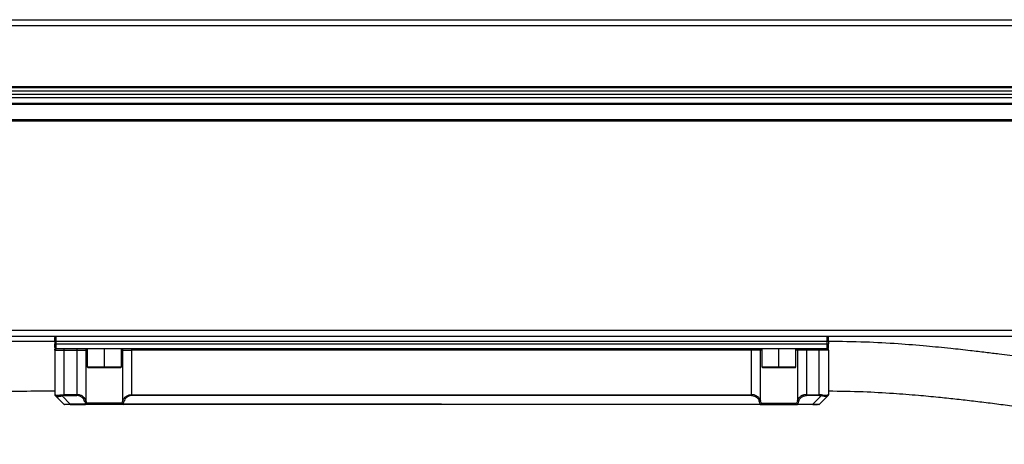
# Model space of a CAD drawing. Header units: millimetres. Extents: x -417 to 2052, y 446 to 879.
# Tile 18 of 21: x 1734 to 1893, y 630 to 699. Entities that reach past the tile are written whole.
import ezdxf

# ---------------------------------------------------------------- set-up
doc = ezdxf.new("R2010")
doc.units = ezdxf.units.MM

# ---------------------------------------------------------------- blocks, each defined once
blk = doc.blocks.new('Drawing View6')
at = {"color": 7, "linetype": 'Continuous', "lineweight": 25}
for p, q in [((-406, 60.64), (84, 60.64)), ((84, 59.64), (-406, 59.64)), ((-406, 49.84), (84, 49.84)), ((84, 49.64), (-406, 49.64)), ((-411, 49.14), (89, 49.14)), ((89, 48.54), (-411, 48.54)), ((-411, 48.04), (89, 48.04)), ((-406, 47.14), (84, 47.14)), ((84, 46.94), (-406, 46.94)), ((84, 44.44), (-406, 44.44)), ((84, 44.24), (-406, 44.24)), ((-410.8, 10.44), (88.8, 10.44)), ((88.8, 9.44), (-410.8, 9.44)), ((-223.5, 8.64), (-223.5, 9.24)), ((-223.5, 8.64), (-223.5, 8.24)), ((-223.5, 8.64), (-223.3, 8.64)), ((-223.3, 8.24), (-223.5, 8.24)), ((-223.5, 7.64), (-223.5, 8.24)), ((-223.3, 8.64), (-223.3, 9.44)), ((-98.7, 8.64), (-223.3, 8.64)), ((-223.3, 8.24), (-223.3, 8.64)), ((-223.3, 7.44), (-223.3, 8.24)), ((-223.3, 8.24), (-98.7, 8.24)), ((-98.7, 8.64), (-98.7, 9.44)), ((-98.7, 8.24), (-98.7, 8.64)), ((-98.5, 8.64), (-98.7, 8.64)), ((-98.7, 8.24), (-98.5, 8.24)), ((-98.7, 7.44), (-98.7, 8.24)), ((-98.5, 8.64), (-98.5, 9.24)), ((-98.5, 8.64), (-98.5, 8.24)), ((-98.5, 7.64), (-98.5, 8.24)), ((-223.5, 7.6), (-223.44, 7.25)), ((-223.5, 7.24), (-223.5, 7.4)), ((-223.5, 7.24), (-222, 7.24)), ((-223.5, 7.24), (-223.5, 0.02)), ((-223.4, 7.34), (-223.3, 7.44)), ((-216.75, 7.44), (-223.3, 7.44)), ((-222, 7.24), (-219.93, 7.24)), ((-222, 0.02), (-222, 7.24)), ((-219.93, 7.44), (-219.93, 7.24)), ((-219.93, 7.24), (-218.48, 7.24)), ((-219.93, 7.24), (-219.93, 0.02)), ((-218.48, 7.24), (-218.48, -0.92)), ((-218.48, 7.24), (-218.25, 7.24)), ((-218.25, 7.44), (-218.25, 4.54)), ((-215.5, 7.44), (-216.75, 7.44)), ((-215.5, 4.54), (-215.5, 7.44)), ((-214.25, 7.44), (-215.5, 7.44)), ((-107.75, 7.44), (-214.25, 7.44)), ((-212.75, 4.54), (-212.75, 7.44)), ((-212.75, 7.24), (-212.52, 7.24)), ((-212.52, 7.24), (-211.07, 7.24)), ((-212.52, -0.92), (-212.52, 7.24)), ((-110.93, 7.24), (-211.07, 7.24)), ((-211.07, 0.02), (-211.07, 7.24)), ((-109.48, 7.24), (-110.93, 7.24)), ((-110.93, 0.02), (-110.93, 7.24)), ((-109.48, -0.92), (-109.48, 7.24)), ((-109.25, 7.24), (-109.48, 7.24)), ((-109.25, 7.44), (-109.25, 4.54)), ((-106.5, 7.44), (-107.75, 7.44)), ((-106.5, 4.54), (-106.5, 7.44)), ((-105.25, 7.44), (-106.5, 7.44)), ((-98.7, 7.44), (-105.25, 7.44)), ((-103.75, 4.54), (-103.75, 7.44)), ((-103.52, 7.24), (-103.75, 7.24)), ((-102.07, 7.24), (-103.52, 7.24)), ((-103.52, 7.24), (-103.52, -0.92)), ((-102.07, 7.44), (-102.07, 7.24)), ((-100, 7.24), (-102.07, 7.24)), ((-102.07, 7.24), (-102.07, 0.02)), ((-98.5, 7.24), (-100, 7.24)), ((-100, 0.02), (-100, 7.24)), ((-98.61, 7.35), (-98.7, 7.44)), ((-98.56, 7.25), (-98.5, 7.6)), ((-98.5, 7.24), (-98.5, 7.4)), ((-98.5, 7.24), (-98.5, 0.02)), ((-218.25, 4.54), (-218.15, 4.44)), ((-218.25, 4.54), (-215.5, 4.54)), ((-218.15, 4.44), (-215.5, 4.44)), ((-215.5, 4.54), (-212.75, 4.54)), ((-215.5, 4.54), (-215.5, 4.44)), ((-215.5, 4.44), (-212.85, 4.44)), ((-212.85, 4.44), (-212.75, 4.54)), ((-109.25, 4.54), (-109.15, 4.44)), ((-109.25, 4.54), (-106.5, 4.54)), ((-109.15, 4.44), (-106.5, 4.44)), ((-106.5, 4.54), (-103.75, 4.54)), ((-106.5, 4.54), (-106.5, 4.44)), ((-106.5, 4.44), (-103.85, 4.44)), ((-103.85, 4.44), (-103.75, 4.54)), ((-223.5, 0.02), (-223.49, 0.01)), ((-223.49, 0.01), (-223.45, -0.02)), ((-219.93, 0.02), (-222, 0.02)), ((-219.93, 0.02), (-219.93, -0.12)), ((-211.07, -0.12), (-211.07, 0.02)), ((-211.07, 0.02), (-110.93, 0.02)), ((-110.93, -0.12), (-110.93, 0.02)), ((-102.07, 0.02), (-102.07, -0.12)), ((-102.07, 0.02), (-100, 0.02)), ((-98.51, 0.01), (-98.55, -0.02)), ((-98.5, 0.02), (-98.51, 0.01)), ((-223.48, -0.02), (-223.47, -0.09)), ((-223.44, -0.12), (-223.46, -0.08)), ((-223.46, -0.1), (-223.42, -0.13)), ((-223.4, -0.16), (-223.31, -0.21)), ((-222.06, -1.5), (-223.4, -0.16)), ((-222.34, -0.16), (-221, -1.5)), ((-222.04, -1.5), (-221.98, -1.54)), ((-222, -0.12), (-219.93, -0.12)), ((-218.52, -1.5), (-221, -1.5)), ((-221, -1.56), (-221, -1.5)), ((-221, -1.56), (-218.52, -1.56)), ((-212.48, -1.56), (-218.52, -1.56)), ((-212.66, -1.36), (-218.34, -1.36)), ((-161, -1.5), (-212.48, -1.5)), ((-212.48, -1.56), (-212.48, -1.5)), ((-109.52, -1.56), (-212.48, -1.56)), ((-110.93, -0.12), (-211.07, -0.12)), ((-161, -1.5), (-109.52, -1.5)), ((-109.52, -1.56), (-109.52, -1.5)), ((-109.52, -1.56), (-103.48, -1.56)), ((-109.34, -1.36), (-103.66, -1.36)), ((-103.48, -1.5), (-101, -1.5)), ((-101, -1.56), (-103.48, -1.56)), ((-100, -0.12), (-102.07, -0.12)), ((-99.66, -0.16), (-101, -1.5)), ((-101, -1.56), (-101, -1.5)), ((-100.02, -1.54), (-99.96, -1.5)), ((-99.94, -1.5), (-98.6, -0.16)), ((-98.6, -0.16), (-98.69, -0.21)), ((-98.58, -0.13), (-98.54, -0.1)), ((-98.58, -0.13), (-98.58, -0.13)), ((-98.53, -0.09), (-98.52, -0.02))]:
    blk.add_line(p, q, dxfattribs=at)
at = {"color": 7, "linetype": 'Continuous', "lineweight": 25, "flags": 128}
for points in [[(-222, 7.24), (-222, 7.28), (-222, 7.32), (-222, 7.35), (-222, 7.38), (-222, 7.41), (-222, 7.43), (-222, 7.44), (-222, 7.44)], [(-211.07, 7.24), (-211.07, 7.28), (-211.07, 7.32), (-211.07, 7.35), (-211.07, 7.38), (-211.07, 7.41), (-211.07, 7.43), (-211.07, 7.44), (-211.07, 7.44)], [(-110.93, 7.24), (-110.93, 7.28), (-110.93, 7.32), (-110.93, 7.35), (-110.93, 7.38), (-110.93, 7.41), (-110.93, 7.43), (-110.93, 7.44), (-110.93, 7.44)], [(-100, 7.24), (-100, 7.28), (-100, 7.32), (-100, 7.35), (-100, 7.38), (-100, 7.41), (-100, 7.43), (-100, 7.44), (-100, 7.44)], [(-222, -0.12), (-222, -0.1), (-222, -0.09), (-222, -0.07), (-222, -0.05), (-222, -0.03), (-222, -0.02), (-222, 0), (-222, 0.02)], [(-100, -0.12), (-100, -0.1), (-100, -0.09), (-100, -0.07), (-100, -0.05), (-100, -0.03), (-100, -0.02), (-100, 0), (-100, 0.02)], [(-218.52, -1.5), (-218.52, -1.51), (-218.52, -1.53), (-218.52, -1.54), (-218.52, -1.54), (-218.52, -1.55), (-218.52, -1.56), (-218.52, -1.56), (-218.52, -1.56)], [(-103.48, -1.5), (-103.48, -1.51), (-103.48, -1.53), (-103.48, -1.54), (-103.48, -1.54), (-103.48, -1.55), (-103.48, -1.56), (-103.48, -1.56), (-103.48, -1.56)]]:
    blk.add_lwpolyline(points, dxfattribs=at)
at = {"color": 7, "linetype": 'Continuous', "lineweight": 25}
for centre, radius, start, end in [((-223.3, 9.24), 0.2, 90, 180), ((-98.7, 9.24), 0.2, 0, 90), ((-223.3, 7.64), 0.2, 180, 270), ((-218.29, 7.24), 0.196, 91.1195, 181.0776), ((-212.71, 7.24), 0.196, 358.9225, 88.8804), ((-109.29, 7.24), 0.196, 91.1196, 181.0775), ((-103.71, 7.24), 0.196, 358.9224, 88.8805), ((-98.7, 7.64), 0.2, 270, 360), ((-223.3, 0.02), 0.2, 180, 225), ((-98.7, 0.02), 0.2, 315, 0), ((-221.92, -1.36), 0.2, 225.0023, 270), ((-218.56, -1.25), 0.253, 280.4845, 334.9194), ((-218.53, -1.37), 0.192, 272.661, 2.434), ((-212.47, -1.37), 0.192, 177.566, 267.3391), ((-109.53, -1.37), 0.192, 272.6609, 2.434), ((-103.44, -1.25), 0.253, 205.0806, 259.5155), ((-103.47, -1.37), 0.192, 177.566, 267.339), ((-100.08, -1.36), 0.2, 270, 314.9977)]:
    blk.add_arc(centre, radius, start, end, dxfattribs=at)
for points, knots in [([(-223.5, 8.63), (-225.63, 8.63), (-229.62, 8.62), (-235.23, 8.57), (-240.05, 8.5), (-244.11, 8.42), (-248.43, 8.32), (-253.34, 8.2), (-260.66, 7.97), (-269.62, 7.64), (-280.85, 7.14), (-292.72, 6.53), (-305.07, 5.82), (-315.69, 5.16), (-324.65, 4.59), (-332.33, 4.09), (-340.44, 3.57), (-348.82, 3.03), (-357.03, 2.51), (-363.41, 2.13), (-368.02, 1.86), (-371.27, 1.68), (-374.88, 1.48), (-379.08, 1.26), (-383.94, 1.02), (-389.83, 0.76), (-396.8, 0.48), (-404.92, 0.23), (-413.52, 0.04), (-419.4, 0.01), (-422.3, 0)], [0, 0, 0, 0, 0.032092, 0.060223, 0.084448, 0.104815, 0.121364, 0.149681, 0.178759, 0.231803, 0.284893, 0.348095, 0.411045, 0.471275, 0.508554, 0.546397, 0.587306, 0.631021, 0.67293, 0.711383, 0.727229, 0.742625, 0.760454, 0.781634, 0.806105, 0.833797, 0.870458, 0.911332, 0.95625, 1, 1, 1, 1]), ([(0, 0), (-1.82, 0.01), (-5.51, 0.03), (-10.8, 0.2), (-15.63, 0.42), (-19.75, 0.66), (-23.19, 0.9), (-26.16, 1.13), (-28.87, 1.37), (-33.56, 1.81), (-40.3, 2.53), (-48.61, 3.57), (-56.51, 4.64), (-63.8, 5.64), (-69.33, 6.37), (-73.2, 6.85), (-75.81, 7.16), (-78.99, 7.51), (-82.88, 7.89), (-87.46, 8.26), (-92.75, 8.56), (-96.51, 8.61), (-98.5, 8.63)], [0, 0, 0, 0, 0.055262, 0.111731, 0.160457, 0.201966, 0.236681, 0.265127, 0.292046, 0.319389, 0.407821, 0.497442, 0.573487, 0.649443, 0.720404, 0.742639, 0.767696, 0.800059, 0.839575, 0.8861, 0.939555, 1, 1, 1, 1]), ([(-98.5, 7.24), (-98.51, 7.29), (-98.52, 7.35), (-98.58, 7.38), (-98.59, 7.39)], [0, 0, 0, 0, 0.835334, 1, 1, 1, 1]), ([(-422.3, -8.01), (-420.92, -8), (-418.03, -7.99), (-413.82, -7.94), (-409.87, -7.88), (-406.53, -7.8), (-403.71, -7.73), (-398.19, -7.57), (-386.64, -7.15), (-371.74, -6.39), (-356.66, -5.49), (-344.7, -4.73), (-333.93, -4.03), (-323.94, -3.38), (-314.39, -2.77), (-304.66, -2.17), (-295.35, -1.63), (-288.16, -1.25), (-282.56, -0.96), (-277.98, -0.74), (-272.59, -0.5), (-266.38, -0.24), (-259.38, 0.01), (-251.58, 0.25), (-242.98, 0.45), (-233.53, 0.6), (-226.94, 0.62), (-223.5, 0.63)], [0, 0, 0, 0, 0.0207369, 0.0435791, 0.0634461, 0.080289, 0.0940664, 0.1058997, 0.163485, 0.2683298, 0.3307388, 0.3912998, 0.4489246, 0.4934306, 0.5421243, 0.5932333, 0.6403277, 0.6827726, 0.7017762, 0.7247721, 0.7518563, 0.7830852, 0.818523, 0.8574952, 0.9006739, 0.9481442, 1, 1, 1, 1]), ([(-218.48, -0.92), (-218.5, -0.89), (-218.52, -0.82), (-218.56, -0.73), (-218.62, -0.64), (-218.67, -0.56), (-218.76, -0.46), (-218.89, -0.33), (-219.09, -0.19), (-219.29, -0.09), (-219.5, -0.03), (-219.71, 0.02), (-219.86, 0.02), (-219.93, 0.02)], [0, 0, 0, 0, 0.072354, 0.140597, 0.204747, 0.264823, 0.32085, 0.460477, 0.586941, 0.700281, 0.806821, 0.904416, 1, 1, 1, 1]), ([(-212.52, -0.92), (-212.46, -0.76), (-212.38, -0.61), (-212.16, -0.37), (-212.03, -0.27), (-211.64, -0.04), (-211.35, 0.02), (-211.07, 0.02)], [0, 0, 0, 0, 0.25, 0.25, 0.5, 0.5, 1, 1, 1, 1]), ([(-109.48, -0.92), (-109.54, -0.76), (-109.62, -0.61), (-109.84, -0.37), (-109.97, -0.27), (-110.36, -0.04), (-110.65, 0.02), (-110.93, 0.02)], [0, 0, 0, 0, 0.25, 0.25, 0.5, 0.5, 1, 1, 1, 1]), ([(-102.07, 0.02), (-102.11, 0.02), (-102.17, 0.02), (-102.27, 0.01), (-102.38, 0), (-102.48, -0.03), (-102.59, -0.06), (-102.7, -0.09), (-102.8, -0.14), (-102.93, -0.2), (-103.06, -0.3), (-103.21, -0.42), (-103.34, -0.57), (-103.45, -0.74), (-103.49, -0.86), (-103.52, -0.92)], [0, 0, 0, 0, 0.0440991, 0.0905097, 0.139122, 0.1898272, 0.2426312, 0.2974928, 0.3544111, 0.4133415, 0.5116808, 0.6195272, 0.736845, 0.8636736, 1, 1, 1, 1]), ([(-98.5, 0.63), (-96.62, 0.61), (-93.13, 0.56), (-88.28, 0.28), (-84.24, -0.03), (-80.92, -0.35), (-78.07, -0.65), (-75.39, -0.95), (-72.68, -1.28), (-65.05, -2.25), (-56.14, -3.51), (-46.02, -4.82), (-39.79, -5.56), (-34.7, -6.11), (-30.36, -6.53), (-26.22, -6.89), (-21.61, -7.24), (-16.65, -7.54), (-11.42, -7.79), (-5.79, -7.96), (-1.91, -7.99), (0, -8)], [0, 0, 0, 0, 0.056895, 0.105996, 0.14709, 0.179872, 0.206877, 0.23405, 0.261615, 0.289591, 0.467214, 0.534518, 0.599014, 0.657337, 0.689572, 0.731379, 0.783371, 0.829519, 0.882258, 0.942086, 1, 1, 1, 1]), ([(-222.39, -0.02), (-222.42, -0.03), (-222.5, -0.05), (-222.6, -0.07), (-222.71, -0.08), (-222.8, -0.1), (-222.89, -0.1), (-222.98, -0.11), (-223.08, -0.11), (-223.19, -0.11), (-223.3, -0.09), (-223.39, -0.06), (-223.43, -0.04), (-223.45, -0.02)], [0, 0, 0, 0, 0.0738346, 0.1467635, 0.2188536, 0.2901736, 0.360795, 0.4307911, 0.5002372, 0.6219624, 0.7455734, 0.8714622, 1, 1, 1, 1]), ([(-223.4, -0.16), (-223.41, -0.15), (-223.43, -0.13), (-223.43, -0.13), (-223.43, -0.13)], [0, 0, 0, 0, 0.8550944, 1, 1, 1, 1]), ([(-223.31, -0.21), (-223.29, -0.22), (-223.22, -0.27), (-223.01, -0.28), (-222.7, -0.26), (-222.46, -0.19), (-222.34, -0.16)], [0, 0, 0, 0, 0.129599, 0.415694, 0.703278, 1, 1, 1, 1]), ([(-222.06, -1.5), (-222.06, -1.5), (-222.05, -1.51), (-222.02, -1.51), (-221.95, -1.52), (-221.86, -1.52), (-221.76, -1.53), (-221.65, -1.52), (-221.49, -1.52), (-221.3, -1.51), (-221.14, -1.51), (-221.04, -1.5), (-221, -1.5)], [0, 0, 0, 0, 0.0761372, 0.1764311, 0.3017048, 0.4211881, 0.4926105, 0.5622591, 0.7024343, 0.8219441, 0.9209639, 1, 1, 1, 1]), ([(-221, -1.56), (-221.14, -1.56), (-221.27, -1.56), (-221.53, -1.56), (-221.64, -1.56), (-221.73, -1.56)], [0, 0, 0, 0, 0.5, 0.5, 1, 1, 1, 1]), ([(-218.68, -1.07), (-218.74, -0.83), (-218.87, -0.61), (-219.19, -0.34), (-219.44, -0.18), (-219.76, -0.12), (-219.93, -0.12)], [0, 0, 0, 0, 0.5, 0.5, 0.75, 1, 1, 1, 1]), ([(-218.48, -0.92), (-218.49, -0.95), (-218.51, -0.99), (-218.59, -1.04), (-218.63, -1.06), (-218.68, -1.07)], [0, 0, 0, 0, 0.5, 0.5, 1, 1, 1, 1]), ([(-212.66, -1.36), (-212.66, -1.37), (-212.65, -1.39), (-212.63, -1.42), (-212.6, -1.45), (-212.55, -1.48), (-212.51, -1.49), (-212.48, -1.5)], [0, 0, 0, 0, 0.124577, 0.289888, 0.496575, 0.698203, 1, 1, 1, 1]), ([(-212.32, -1.07), (-212.37, -1.06), (-212.41, -1.04), (-212.49, -0.99), (-212.51, -0.95), (-212.52, -0.92)], [0, 0, 0, 0, 0.5, 0.5, 1, 1, 1, 1]), ([(-211.07, -0.12), (-211.24, -0.12), (-211.56, -0.18), (-211.81, -0.34), (-212.13, -0.61), (-212.26, -0.83), (-212.32, -1.07)], [0, 0, 0, 0, 0.25, 0.5, 0.5, 1, 1, 1, 1]), ([(-110.93, -0.12), (-110.76, -0.12), (-110.44, -0.18), (-110.19, -0.34), (-109.87, -0.61), (-109.74, -0.83), (-109.68, -1.07)], [0, 0, 0, 0, 0.25, 0.5, 0.5, 1, 1, 1, 1]), ([(-109.48, -0.92), (-109.49, -0.95), (-109.51, -0.99), (-109.59, -1.04), (-109.63, -1.06), (-109.68, -1.07)], [0, 0, 0, 0, 0.5, 0.5, 1, 1, 1, 1]), ([(-109.52, -1.5), (-109.48, -1.49), (-109.44, -1.47), (-109.37, -1.42), (-109.35, -1.39), (-109.34, -1.36)], [0, 0, 0, 0, 0.5, 0.5, 1, 1, 1, 1]), ([(-103.32, -1.07), (-103.37, -1.06), (-103.41, -1.04), (-103.49, -0.99), (-103.51, -0.95), (-103.52, -0.92)], [0, 0, 0, 0, 0.5, 0.5, 1, 1, 1, 1]), ([(-103.32, -1.07), (-103.26, -0.83), (-103.13, -0.61), (-102.81, -0.34), (-102.56, -0.18), (-102.24, -0.12), (-102.07, -0.12)], [0, 0, 0, 0, 0.5, 0.5, 0.75, 1, 1, 1, 1]), ([(-101, -1.5), (-100.96, -1.5), (-100.88, -1.51), (-100.76, -1.51), (-100.66, -1.52), (-100.53, -1.52), (-100.39, -1.52), (-100.24, -1.53), (-100.11, -1.52), (-100.04, -1.52), (-99.99, -1.52), (-99.96, -1.51), (-99.95, -1.5), (-99.94, -1.5)], [0, 0, 0, 0, 0.07492, 0.145386, 0.211606, 0.273833, 0.385877, 0.509294, 0.625744, 0.727651, 0.808181, 0.89884, 1, 1, 1, 1]), ([(-101, -1.56), (-100.86, -1.56), (-100.73, -1.56), (-100.47, -1.56), (-100.36, -1.56), (-100.27, -1.56)], [0, 0, 0, 0, 0.5, 0.5, 1, 1, 1, 1]), ([(-98.69, -0.21), (-98.71, -0.22), (-98.78, -0.27), (-98.99, -0.28), (-99.3, -0.26), (-99.54, -0.19), (-99.66, -0.16)], [0, 0, 0, 0, 0.129599, 0.415694, 0.703278, 1, 1, 1, 1]), ([(-98.55, -0.02), (-98.62, -0.08), (-98.75, -0.11), (-99.13, -0.11), (-99.36, -0.08), (-99.61, -0.02)], [0, 0, 0, 0, 0.5, 0.5, 1, 1, 1, 1]), ([(-98.6, -0.16), (-98.59, -0.15), (-98.57, -0.13), (-98.57, -0.13), (-98.57, -0.13)], [0, 0, 0, 0, 0.855094, 1, 1, 1, 1])]:
    blk.add_open_spline(points, degree=3, knots=knots, dxfattribs=at)
for points in [[(-222.39, -0.02), (-222.26, 0.01), (-222.13, 0.02), (-222, 0.02)], [(-99.61, -0.02), (-99.74, 0.01), (-99.87, 0.02), (-100, 0.02)], [(-223.45, -0.02), (-223.45, -0.07), (-223.43, -0.13), (-223.4, -0.16)], [(-222.39, -0.02), (-222.38, -0.07), (-222.36, -0.13), (-222.34, -0.16)], [(-222, -0.12), (-222.11, -0.12), (-222.23, -0.13), (-222.34, -0.16)], [(-218.68, -1.07), (-218.63, -1.21), (-218.58, -1.36), (-218.52, -1.5)], [(-218.48, -0.92), (-218.44, -1.07), (-218.4, -1.22), (-218.34, -1.36)], [(-212.66, -1.36), (-212.6, -1.22), (-212.56, -1.07), (-212.52, -0.92)], [(-212.48, -1.5), (-212.42, -1.36), (-212.37, -1.21), (-212.32, -1.07)], [(-109.52, -1.5), (-109.58, -1.36), (-109.63, -1.21), (-109.68, -1.07)], [(-109.34, -1.36), (-109.4, -1.22), (-109.44, -1.07), (-109.48, -0.92)], [(-103.52, -0.92), (-103.56, -1.07), (-103.6, -1.22), (-103.66, -1.36)], [(-103.32, -1.07), (-103.37, -1.21), (-103.42, -1.36), (-103.48, -1.5)], [(-100, -0.12), (-99.89, -0.12), (-99.77, -0.13), (-99.66, -0.16)], [(-99.66, -0.16), (-99.64, -0.13), (-99.62, -0.07), (-99.61, -0.02)], [(-98.6, -0.16), (-98.57, -0.13), (-98.55, -0.07), (-98.55, -0.02)]]:
    blk.add_open_spline(points, degree=3, dxfattribs=at)

msp = doc.modelspace()

# ---------------------------------------------------------------- block references
at = {"color": 7, "linetype": 'Continuous', "lineweight": 25}
msp.add_blockref('Drawing View6', (1962.72, 637.99), dxfattribs=at)

doc.saveas('drawing.dxf')
